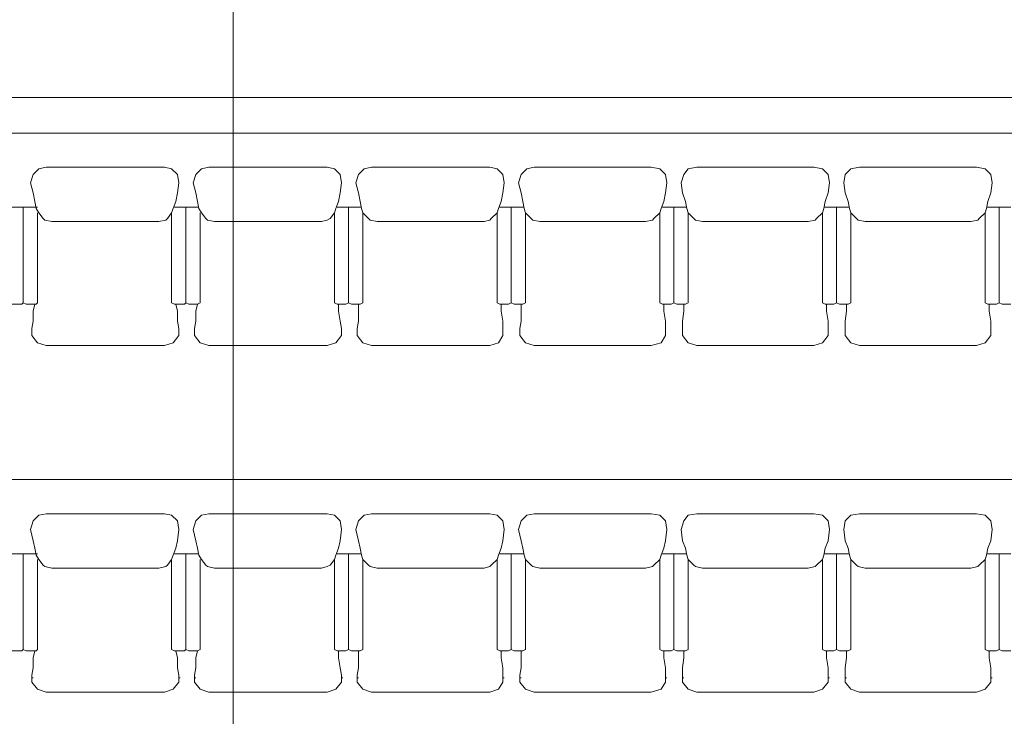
# Model space of a CAD drawing. Header units: inches. Extents: x -1441 to 3871, y -4351 to 2413.
# Tile 94 of 256: x 231 to 523, y -297 to -90. Entities that reach past the tile are written whole.
import ezdxf

# ---------------------------------------------------------------- set-up
doc = ezdxf.new("R2010")
doc.units = ezdxf.units.IN
doc.header["$MEASUREMENT"] = 0
doc.layers.add('at_Entity', color=7, linetype='Continuous')

msp = doc.modelspace()

# ---------------------------------------------------------------- linework, layer by layer
at = {"layer": 'at_Entity', "color": 7, "lineweight": 15}
for p, q in [((294.66923, -3177.14525), (294.66923, 1931.55059)), ((1316.48759, -112.95911), (-173.06748, -112.95911)), ((85.13726, -123.53994), (1055.3204, -123.53994)), ((237.09958, -134.12077), (235.40607, -135.81428)), ((239.21765, -133.70098), (237.09958, -134.12077)), ((274.35193, -133.70098), (239.21765, -133.70098)), ((276.46524, -134.12077), (274.35193, -133.70098)), ((278.15874, -135.81428), (276.46524, -134.12077)), ((285.35733, -134.12077), (283.66383, -135.81428)), ((287.47064, -133.70098), (285.35733, -134.12077)), ((322.60492, -133.70098), (287.47064, -133.70098)), ((324.72299, -134.12077), (322.60492, -133.70098)), ((326.41172, -135.81428), (324.72299, -134.12077)), ((333.61032, -134.12077), (331.91681, -135.81428)), ((335.72839, -133.70098), (333.61032, -134.12077)), ((370.86267, -133.70098), (335.72839, -133.70098)), ((372.97597, -134.12077), (370.86267, -133.70098)), ((374.66948, -135.81428), (372.97597, -134.12077)), ((381.8633, -134.12077), (380.17457, -135.81428)), ((383.98138, -133.70098), (381.8633, -134.12077)), ((418.69108, -133.70098), (383.98138, -133.70098)), ((421.23373, -134.12077), (418.69108, -133.70098)), ((422.92246, -135.81428), (421.23373, -134.12077)), ((429.69649, -134.12077), (428.42755, -135.81428)), ((432.23913, -133.70098), (429.69649, -134.12077)), ((466.94407, -133.70098), (432.23913, -133.70098)), ((469.48671, -134.12077), (466.94407, -133.70098)), ((471.18022, -135.81428), (469.48671, -134.12077)), ((477.94947, -134.12077), (476.26073, -135.81428)), ((480.49211, -133.70098), (477.94947, -134.12077)), ((515.20182, -133.70098), (480.49211, -133.70098)), ((517.7397, -134.12077), (515.20182, -133.70098)), ((519.4332, -135.81428), (517.7397, -134.12077)), ((235.40607, -135.81428), (234.5617, -138.35215)), ((278.58331, -138.35215), (278.15874, -135.81428)), ((283.66383, -135.81428), (282.81469, -138.35215)), ((326.83629, -138.35215), (326.41172, -135.81428)), ((331.91681, -135.81428), (331.07244, -138.35215)), ((375.09405, -138.35215), (374.66948, -135.81428)), ((380.17457, -135.81428), (379.32543, -138.35215)), ((423.34703, -138.35215), (422.92246, -135.81428)), ((428.42755, -135.81428), (427.57841, -138.35215)), ((471.60479, -138.35215), (471.18022, -135.81428)), ((476.26073, -135.81428), (475.83617, -138.35215)), ((519.85777, -138.35215), (519.4332, -135.81428)), ((234.5617, -138.35215), (235.40607, -141.3146)), ((278.58331, -138.35215), (278.15874, -141.3146)), ((282.81469, -138.35215), (283.66383, -141.3146)), ((326.83629, -138.35215), (326.41172, -141.3146)), ((331.07244, -138.35215), (331.91681, -141.3146)), ((375.09405, -138.35215), (374.66948, -141.3146)), ((379.32543, -138.35215), (380.17457, -141.3146)), ((423.34703, -138.35215), (422.92246, -141.3146)), ((427.57841, -138.35215), (428.00298, -141.3146)), ((471.60479, -138.35215), (471.18022, -141.3146)), ((475.83617, -138.35215), (476.26073, -141.3146)), ((519.85777, -138.35215), (519.4332, -141.3146)), ((235.40607, -141.3146), (235.83064, -143.85724)), ((278.15874, -141.3146), (277.73894, -143.85724)), ((283.66383, -141.3146), (284.08363, -143.85724)), ((326.41172, -141.3146), (325.99193, -143.85724)), ((331.91681, -141.3146), (332.34138, -143.85724)), ((374.66948, -141.3146), (374.24491, -143.85724)), ((380.17457, -141.3146), (380.59436, -143.85724)), ((422.92246, -141.3146), (422.50266, -143.85724)), ((428.00298, -141.3146), (428.84735, -143.85724)), ((471.18022, -141.3146), (470.33108, -143.85724)), ((476.26073, -141.3146), (477.1051, -143.85724)), ((519.4332, -141.3146), (518.58883, -143.85724)), ((229.05662, -145.55075), (232.01906, -145.55075)), ((232.01906, -145.55075), (232.44363, -145.55075)), ((232.44363, -173.911), (232.44363, -145.55075)), ((232.44363, -145.55075), (236.25521, -145.55075)), ((232.44363, -173.911), (232.44363, -145.55075)), ((236.25521, -145.97531), (235.83064, -143.85724)), ((236.25521, -145.55075), (236.67501, -145.55075)), ((236.25521, -145.97531), (237.09958, -147.24425)), ((276.8898, -145.97531), (276.46524, -147.24425)), ((277.73894, -143.85724), (276.8898, -145.97531)), ((277.31437, -145.55075), (280.27682, -145.55075)), ((277.31437, -145.55075), (277.73894, -145.55075)), ((280.27682, -145.55075), (280.70138, -145.55075)), ((280.70138, -173.911), (280.70138, -145.55075)), ((280.70138, -145.55075), (284.08363, -145.55075)), ((280.70138, -173.911), (280.70138, -145.55075)), ((284.50819, -145.97531), (284.08363, -143.85724)), ((284.08363, -145.55075), (284.50819, -145.55075)), ((284.50819, -145.97531), (285.35733, -147.24425)), ((325.14279, -145.97531), (324.72299, -147.24425)), ((325.99193, -143.85724), (325.14279, -145.97531)), ((325.56736, -145.55075), (328.11, -145.55075)), ((325.56736, -145.55075), (325.99193, -145.55075)), ((328.11, -145.55075), (328.95437, -145.55075)), ((328.95437, -173.911), (328.95437, -145.55075)), ((328.95437, -145.55075), (332.34138, -145.55075)), ((328.95437, -173.911), (328.95437, -145.55075)), ((332.76595, -145.97531), (332.34138, -143.85724)), ((332.34138, -145.55075), (332.76595, -145.55075)), ((332.76595, -145.97531), (333.18575, -147.24425)), ((373.40054, -145.97531), (372.97597, -147.24425)), ((374.24491, -143.85724), (373.40054, -145.97531)), ((373.82511, -145.55075), (376.36299, -145.55075)), ((373.82511, -145.55075), (374.24491, -145.55075)), ((376.36299, -145.55075), (377.20735, -145.55075)), ((377.20735, -173.911), (377.20735, -145.55075)), ((377.20735, -145.55075), (380.59436, -145.55075)), ((377.20735, -173.911), (377.20735, -145.55075)), ((381.01893, -145.97531), (380.59436, -143.85724)), ((380.59436, -145.55075), (381.01893, -145.55075)), ((381.01893, -145.97531), (381.4435, -147.24425)), ((421.65353, -145.97531), (421.23373, -147.24425)), ((422.50266, -143.85724), (421.65353, -145.97531)), ((422.0781, -145.55075), (424.61597, -145.55075)), ((422.0781, -145.55075), (422.50266, -145.55075)), ((424.61597, -145.55075), (425.46511, -145.55075)), ((425.46511, -173.911), (425.46511, -145.55075)), ((425.46511, -145.55075), (428.84735, -145.55075)), ((425.46511, -173.911), (425.46511, -145.55075)), ((429.27669, -145.97531), (428.84735, -143.85724)), ((428.84735, -145.55075), (429.27669, -145.55075)), ((429.27669, -145.97531), (429.69649, -147.24425)), ((469.91128, -145.97531), (469.48671, -147.24425)), ((470.33108, -143.85724), (469.91128, -145.97531)), ((469.91128, -145.55075), (470.33108, -145.55075)), ((470.33108, -145.55075), (472.87372, -145.55075)), ((472.87372, -145.55075), (473.71809, -145.55075)), ((473.71809, -173.911), (473.71809, -145.55075)), ((473.71809, -145.55075), (477.1051, -145.55075)), ((473.71809, -173.911), (473.71809, -145.55075)), ((477.52967, -145.97531), (477.1051, -143.85724)), ((477.1051, -145.55075), (477.52967, -145.55075)), ((477.52967, -145.97531), (477.94947, -147.24425)), ((518.16427, -145.97531), (517.7397, -147.24425)), ((518.58883, -143.85724), (518.16427, -145.97531)), ((518.16427, -145.55075), (518.58883, -145.55075)), ((518.58883, -145.55075), (521.12671, -145.55075)), ((521.12671, -145.55075), (521.97585, -145.55075)), ((521.97585, -173.911), (521.97585, -145.55075)), ((521.97585, -145.55075), (525.35809, -145.55075)), ((521.97585, -173.911), (521.97585, -145.55075)), ((236.67501, -173.911), (236.67501, -147.24425)), ((238.37328, -148.93776), (237.09958, -147.24425)), ((238.37328, -148.93776), (238.79308, -149.35756)), ((275.1963, -148.93776), (274.77173, -149.35756)), ((276.46524, -147.24425), (275.1963, -148.93776)), ((276.46524, -173.911), (276.46524, -147.24425)), ((284.93276, -173.911), (284.93276, -147.24425)), ((286.62627, -148.93776), (285.35733, -147.24425)), ((286.62627, -148.93776), (287.04607, -149.35756)), ((323.44928, -148.93776), (322.60492, -149.35756)), ((324.72299, -147.24425), (323.44928, -148.93776)), ((324.72299, -173.911), (324.72299, -147.24425)), ((334.87925, -148.93776), (333.18575, -147.24425)), ((333.18575, -173.911), (333.18575, -147.24425)), ((334.87925, -148.93776), (335.30382, -149.35756)), ((371.28247, -148.93776), (370.86267, -149.35756)), ((372.97597, -147.24425), (371.28247, -148.93776)), ((372.97597, -173.911), (372.97597, -147.24425)), ((383.13701, -148.93776), (381.4435, -147.24425)), ((381.4435, -173.911), (381.4435, -147.24425)), ((383.13701, -148.93776), (383.55681, -149.35756)), ((419.54022, -148.93776), (419.11565, -149.35756)), ((421.23373, -147.24425), (419.54022, -148.93776)), ((421.23373, -173.911), (421.23373, -147.24425)), ((431.38999, -148.93776), (429.69649, -147.24425)), ((429.69649, -173.911), (429.69649, -147.24425)), ((431.38999, -148.93776), (431.81456, -149.35756)), ((467.79321, -148.93776), (467.36864, -149.35756)), ((469.48671, -147.24425), (467.79321, -148.93776)), ((469.48671, -173.911), (469.48671, -147.24425)), ((479.64775, -148.93776), (477.94947, -147.24425)), ((477.94947, -173.911), (477.94947, -147.24425)), ((479.64775, -148.93776), (480.06754, -149.35756)), ((516.04619, -148.93776), (515.62639, -149.35756)), ((517.7397, -147.24425), (516.04619, -148.93776)), ((517.7397, -173.911), (517.7397, -147.24425)), ((240.91116, -149.78212), (238.79308, -149.35756)), ((272.65843, -149.78212), (240.91116, -149.78212)), ((274.77173, -149.35756), (272.65843, -149.78212)), ((289.16414, -149.78212), (287.04607, -149.35756)), ((320.91141, -149.78212), (289.16414, -149.78212)), ((322.60492, -149.35756), (320.91141, -149.78212)), ((337.41713, -149.78212), (335.30382, -149.35756)), ((369.16916, -149.78212), (337.41713, -149.78212)), ((370.86267, -149.35756), (369.16916, -149.78212)), ((385.67488, -149.78212), (383.55681, -149.35756)), ((416.99758, -149.78212), (385.67488, -149.78212)), ((419.11565, -149.35756), (416.99758, -149.78212)), ((433.92786, -149.78212), (431.81456, -149.35756)), ((465.25533, -149.78212), (433.92786, -149.78212)), ((467.36864, -149.35756), (465.25533, -149.78212)), ((482.18562, -149.78212), (480.06754, -149.35756)), ((513.50832, -149.78212), (482.18562, -149.78212)), ((515.62639, -149.35756), (513.50832, -149.78212)), ((229.05662, -174.33557), (232.01906, -174.33557)), ((232.01906, -174.33557), (232.44363, -173.911)), ((232.44363, -173.911), (233.29277, -174.33557)), ((233.29277, -174.33557), (236.25521, -174.33557)), ((235.40607, -176.44887), (235.83064, -174.33557)), ((236.25521, -174.33557), (236.67501, -173.911)), ((276.46524, -173.911), (277.31437, -174.33557)), ((277.31437, -174.33557), (280.27682, -174.33557)), ((278.15874, -176.44887), (277.73894, -174.33557)), ((280.27682, -174.33557), (280.70138, -173.911)), ((280.70138, -173.911), (281.54575, -174.33557)), ((281.54575, -174.33557), (284.08363, -174.33557)), ((283.66383, -176.44887), (284.08363, -174.33557)), ((284.08363, -174.33557), (284.93276, -173.911)), ((324.72299, -173.911), (325.56736, -174.33557)), ((325.56736, -174.33557), (328.11, -174.33557)), ((325.99193, -176.44887), (325.99193, -174.33557)), ((328.11, -174.33557), (328.95437, -173.911)), ((328.95437, -173.911), (329.80351, -174.33557)), ((329.80351, -174.33557), (332.34138, -174.33557)), ((331.91681, -179.41132), (331.91681, -174.33557)), ((332.34138, -174.33557), (333.18575, -173.911)), ((372.97597, -173.911), (373.82511, -174.33557)), ((373.82511, -174.33557), (376.36299, -174.33557)), ((374.24491, -176.44887), (374.24491, -174.33557)), ((376.36299, -174.33557), (377.20735, -173.911)), ((377.20735, -173.911), (378.05649, -174.33557)), ((378.05649, -174.33557), (380.59436, -174.33557)), ((380.17457, -179.41132), (380.17457, -174.33557)), ((380.59436, -174.33557), (381.4435, -173.911)), ((421.23373, -173.911), (422.0781, -174.33557)), ((422.0781, -174.33557), (424.61597, -174.33557)), ((422.50266, -176.44887), (422.50266, -174.33557)), ((424.61597, -174.33557), (425.46511, -173.911)), ((425.46511, -173.911), (426.30947, -174.33557)), ((426.30947, -174.33557), (428.84735, -174.33557)), ((428.42755, -176.44887), (428.42755, -174.33557)), ((428.84735, -174.33557), (429.69649, -173.911)), ((469.48671, -173.911), (470.33108, -174.33557)), ((470.33108, -174.33557), (472.87372, -174.33557)), ((470.75565, -176.44887), (470.75565, -174.33557)), ((472.87372, -174.33557), (473.71809, -173.911)), ((473.71809, -173.911), (474.56723, -174.33557)), ((474.56723, -174.33557), (477.1051, -174.33557)), ((476.68053, -176.44887), (476.68053, -174.33557)), ((477.1051, -174.33557), (477.94947, -173.911)), ((517.7397, -173.911), (518.58883, -174.33557)), ((518.58883, -174.33557), (521.12671, -174.33557)), ((519.00863, -176.44887), (519.00863, -174.33557)), ((521.12671, -174.33557), (521.97585, -173.911)), ((521.97585, -173.911), (522.82021, -174.33557)), ((522.82021, -174.33557), (525.35809, -174.33557)), ((235.40607, -179.41132), (235.40607, -176.44887)), ((278.15874, -179.41132), (278.15874, -176.44887)), ((283.66383, -179.41132), (283.66383, -176.44887)), ((326.41172, -179.41132), (325.99193, -176.44887)), ((374.66948, -179.41132), (374.24491, -176.44887)), ((422.92246, -179.41132), (422.50266, -176.44887)), ((428.00298, -179.41132), (428.42755, -176.44887)), ((471.18022, -179.41132), (470.75565, -176.44887)), ((476.26073, -179.41132), (476.68053, -176.44887)), ((519.4332, -179.41132), (519.00863, -176.44887)), ((234.9815, -181.52939), (235.40607, -179.41132)), ((278.58331, -181.52939), (278.15874, -179.41132)), ((283.23926, -181.52939), (283.66383, -179.41132)), ((326.83629, -181.52939), (326.41172, -179.41132)), ((331.49224, -181.52939), (331.91681, -179.41132)), ((374.66948, -181.52939), (374.66948, -179.41132)), ((379.75, -181.52939), (380.17457, -179.41132)), ((422.92246, -181.52939), (422.92246, -179.41132)), ((428.00298, -181.52939), (428.00298, -179.41132)), ((471.18022, -181.52939), (471.18022, -179.41132)), ((476.26073, -181.52939), (476.26073, -179.41132)), ((519.4332, -181.52939), (519.4332, -179.41132)), ((234.9815, -182.79833), (234.9815, -181.52939)), ((234.9815, -181.95396), (234.9815, -182.37376)), ((234.9815, -182.79833), (234.9815, -183.64747)), ((236.67501, -185.76554), (234.9815, -183.64747)), ((278.58331, -183.64747), (276.8898, -185.76554)), ((278.58331, -182.79833), (278.58331, -181.52939)), ((278.58331, -181.95396), (278.58331, -182.37376)), ((278.58331, -182.79833), (278.58331, -183.64747)), ((283.23926, -182.79833), (283.23926, -181.52939)), ((283.23926, -181.95396), (283.23926, -182.37376)), ((283.23926, -182.79833), (283.23926, -183.64747)), ((284.93276, -185.76554), (283.23926, -183.64747)), ((326.83629, -183.64747), (325.14279, -185.76554)), ((326.83629, -182.79833), (326.83629, -181.52939)), ((326.83629, -181.95396), (326.83629, -182.37376)), ((326.83629, -182.79833), (326.83629, -183.64747)), ((331.49224, -182.79833), (331.49224, -181.52939)), ((331.49224, -181.95396), (331.49224, -182.37376)), ((331.49224, -182.79833), (331.49224, -183.64747)), ((333.18575, -185.76554), (331.49224, -183.64747)), ((374.66948, -183.64747), (373.40054, -185.76554)), ((374.66948, -182.79833), (374.66948, -181.52939)), ((374.66948, -181.95396), (374.66948, -182.37376)), ((374.66948, -182.79833), (374.66948, -183.64747)), ((379.75, -182.79833), (379.75, -181.52939)), ((379.75, -181.95396), (379.75, -182.37376)), ((379.75, -182.79833), (379.75, -183.64747)), ((381.4435, -185.76554), (379.75, -183.64747)), ((422.92246, -183.64747), (421.65353, -185.76554)), ((422.92246, -182.79833), (422.92246, -181.52939)), ((422.92246, -181.95396), (422.92246, -182.37376)), ((422.92246, -182.79833), (422.92246, -183.64747)), ((428.00298, -182.79833), (428.00298, -181.52939)), ((428.00298, -181.95396), (428.00298, -182.37376)), ((428.00298, -182.79833), (428.00298, -183.64747)), ((429.69649, -185.76554), (428.00298, -183.64747)), ((471.18022, -183.64747), (469.48671, -185.76554)), ((471.18022, -182.79833), (471.18022, -181.52939)), ((471.18022, -181.95396), (471.18022, -182.37376)), ((471.18022, -182.79833), (471.18022, -183.64747)), ((476.26073, -182.79833), (476.26073, -181.52939)), ((476.26073, -181.95396), (476.26073, -182.37376)), ((476.26073, -182.79833), (476.26073, -183.64747)), ((477.94947, -185.76554), (476.26073, -183.64747)), ((519.4332, -183.64747), (517.7397, -185.76554)), ((519.4332, -182.79833), (519.4332, -181.52939)), ((519.4332, -181.95396), (519.4332, -182.37376)), ((519.4332, -182.79833), (519.4332, -183.64747)), ((239.21765, -186.60991), (236.67501, -185.76554)), ((274.35193, -186.60991), (239.21765, -186.60991)), ((276.8898, -185.76554), (274.35193, -186.60991)), ((287.47064, -186.60991), (284.93276, -185.76554)), ((322.60492, -186.60991), (287.47064, -186.60991)), ((325.14279, -185.76554), (322.60492, -186.60991)), ((335.72839, -186.60991), (333.18575, -185.76554)), ((370.86267, -186.60991), (335.72839, -186.60991)), ((373.40054, -185.76554), (370.86267, -186.60991)), ((383.98138, -186.60991), (381.4435, -185.76554)), ((418.69108, -186.60991), (383.98138, -186.60991)), ((421.65353, -185.76554), (418.69108, -186.60991)), ((432.23913, -186.60991), (429.69649, -185.76554)), ((466.94407, -186.60991), (432.23913, -186.60991)), ((469.48671, -185.76554), (466.94407, -186.60991)), ((480.49211, -186.60991), (477.94947, -185.76554)), ((515.20182, -186.60991), (480.49211, -186.60991)), ((517.7397, -185.76554), (515.20182, -186.60991)), ((85.13726, -226.40013), (1055.3204, -226.40013)), ((239.21765, -236.5564), (237.09958, -236.98097)), ((274.35193, -236.5564), (239.21765, -236.5564)), ((276.46524, -236.98097), (274.35193, -236.5564)), ((287.47064, -236.5564), (285.35733, -236.98097)), ((322.60492, -236.5564), (287.47064, -236.5564)), ((324.72299, -236.98097), (322.60492, -236.5564)), ((335.72839, -236.5564), (333.61032, -236.98097)), ((370.86267, -236.5564), (335.72839, -236.5564)), ((372.97597, -236.98097), (370.86267, -236.5564)), ((383.98138, -236.5564), (381.8633, -236.98097)), ((418.69108, -236.5564), (383.98138, -236.5564)), ((421.23373, -236.98097), (418.69108, -236.5564)), ((432.23913, -236.5564), (429.69649, -236.98097)), ((466.94407, -236.5564), (432.23913, -236.5564)), ((469.48671, -236.98097), (466.94407, -236.5564)), ((480.49211, -236.5564), (477.94947, -236.98097)), ((515.20182, -236.5564), (480.49211, -236.5564)), ((517.7397, -236.98097), (515.20182, -236.5564)), ((235.40607, -238.67447), (234.5617, -241.21235)), ((237.09958, -236.98097), (235.40607, -238.67447)), ((278.15874, -238.67447), (276.46524, -236.98097)), ((278.58331, -241.21235), (278.15874, -238.67447)), ((283.66383, -238.67447), (282.81469, -241.21235)), ((285.35733, -236.98097), (283.66383, -238.67447)), ((326.41172, -238.67447), (324.72299, -236.98097)), ((326.83629, -241.21235), (326.41172, -238.67447)), ((331.91681, -238.67447), (331.07244, -241.21235)), ((333.61032, -236.98097), (331.91681, -238.67447)), ((374.66948, -238.67447), (372.97597, -236.98097)), ((375.09405, -241.21235), (374.66948, -238.67447)), ((380.17457, -238.67447), (379.32543, -241.21235)), ((381.8633, -236.98097), (380.17457, -238.67447)), ((422.92246, -238.67447), (421.23373, -236.98097)), ((423.34703, -241.21235), (422.92246, -238.67447)), ((428.42755, -238.67447), (427.57841, -241.21235)), ((429.69649, -236.98097), (428.42755, -238.67447)), ((471.18022, -238.67447), (469.48671, -236.98097)), ((471.60479, -241.21235), (471.18022, -238.67447)), ((476.26073, -238.67447), (475.83617, -241.21235)), ((477.94947, -236.98097), (476.26073, -238.67447)), ((519.4332, -238.67447), (517.7397, -236.98097)), ((519.85777, -241.21235), (519.4332, -238.67447)), ((234.5617, -241.21235), (235.40607, -244.59936)), ((278.58331, -241.21235), (278.15874, -244.59936)), ((282.81469, -241.21235), (283.66383, -244.59936)), ((326.83629, -241.21235), (326.41172, -244.59936)), ((331.07244, -241.21235), (331.91681, -244.59936)), ((375.09405, -241.21235), (374.66948, -244.59936)), ((379.32543, -241.21235), (380.17457, -244.59936)), ((423.34703, -241.21235), (422.92246, -244.59936)), ((427.57841, -241.21235), (428.00298, -244.59936)), ((471.60479, -241.21235), (471.18022, -244.59936)), ((475.83617, -241.21235), (476.26073, -244.59936)), ((519.85777, -241.21235), (519.4332, -244.59936)), ((235.40607, -244.59936), (235.83064, -246.71743)), ((278.15874, -244.59936), (277.73894, -246.71743)), ((283.66383, -244.59936), (284.08363, -246.71743)), ((326.41172, -244.59936), (325.99193, -246.71743)), ((331.91681, -244.59936), (332.34138, -246.71743)), ((374.66948, -244.59936), (374.24491, -246.71743)), ((380.17457, -244.59936), (380.59436, -246.71743)), ((422.92246, -244.59936), (422.50266, -246.71743)), ((428.00298, -244.59936), (428.84735, -246.71743)), ((471.18022, -244.59936), (470.33108, -246.71743)), ((476.26073, -244.59936), (477.1051, -246.71743)), ((519.4332, -244.59936), (518.58883, -246.71743)), ((236.25521, -248.83074), (235.83064, -246.71743)), ((277.73894, -246.71743), (276.8898, -248.83074)), ((284.50819, -248.83074), (284.08363, -246.71743)), ((325.99193, -246.71743), (325.14279, -248.83074)), ((332.76595, -248.83074), (332.34138, -246.71743)), ((374.24491, -246.71743), (373.40054, -248.83074)), ((381.01893, -248.83074), (380.59436, -246.71743)), ((422.50266, -246.71743), (421.65353, -248.83074)), ((429.27669, -248.83074), (428.84735, -246.71743)), ((470.33108, -246.71743), (469.91128, -248.83074)), ((477.52967, -248.83074), (477.1051, -246.71743)), ((518.58883, -246.71743), (518.16427, -248.83074)), ((229.05662, -248.41094), (232.01906, -248.41094)), ((232.01906, -248.41094), (232.44363, -248.41094)), ((232.44363, -276.77119), (232.44363, -248.41094)), ((232.44363, -248.41094), (236.25521, -248.41094)), ((232.44363, -276.77119), (232.44363, -248.41094)), ((236.25521, -248.41094), (236.67501, -248.41094)), ((236.25521, -248.83074), (237.09958, -250.10444)), ((236.67501, -276.77119), (236.67501, -250.10444)), ((238.37328, -251.79318), (237.09958, -250.10444)), ((276.46524, -250.10444), (275.1963, -251.79318)), ((276.8898, -248.83074), (276.46524, -250.10444)), ((276.46524, -276.77119), (276.46524, -250.10444)), ((277.31437, -248.41094), (280.27682, -248.41094)), ((277.31437, -248.41094), (277.73894, -248.41094)), ((280.27682, -248.41094), (280.70138, -248.41094)), ((280.70138, -276.77119), (280.70138, -248.41094)), ((280.70138, -248.41094), (284.08363, -248.41094)), ((280.70138, -276.77119), (280.70138, -248.41094)), ((284.08363, -248.41094), (284.50819, -248.41094)), ((284.50819, -248.83074), (285.35733, -250.10444)), ((284.93276, -276.77119), (284.93276, -250.10444)), ((286.62627, -251.79318), (285.35733, -250.10444)), ((324.72299, -250.10444), (323.44928, -251.79318)), ((325.14279, -248.83074), (324.72299, -250.10444)), ((324.72299, -276.77119), (324.72299, -250.10444)), ((325.56736, -248.41094), (328.11, -248.41094)), ((325.56736, -248.41094), (325.99193, -248.41094)), ((328.11, -248.41094), (328.95437, -248.41094)), ((328.95437, -276.77119), (328.95437, -248.41094)), ((328.95437, -248.41094), (332.34138, -248.41094)), ((328.95437, -276.77119), (328.95437, -248.41094)), ((332.34138, -248.41094), (332.76595, -248.41094)), ((332.76595, -248.83074), (333.18575, -250.10444)), ((334.87925, -251.79318), (333.18575, -250.10444)), ((333.18575, -276.77119), (333.18575, -250.10444)), ((372.97597, -250.10444), (371.28247, -251.79318)), ((373.40054, -248.83074), (372.97597, -250.10444)), ((372.97597, -276.77119), (372.97597, -250.10444)), ((373.82511, -248.41094), (376.36299, -248.41094)), ((373.82511, -248.41094), (374.24491, -248.41094)), ((376.36299, -248.41094), (377.20735, -248.41094)), ((377.20735, -276.77119), (377.20735, -248.41094)), ((377.20735, -248.41094), (380.59436, -248.41094)), ((377.20735, -276.77119), (377.20735, -248.41094)), ((380.59436, -248.41094), (381.01893, -248.41094)), ((381.01893, -248.83074), (381.4435, -250.10444)), ((383.13701, -251.79318), (381.4435, -250.10444)), ((381.4435, -276.77119), (381.4435, -250.10444)), ((421.23373, -250.10444), (419.54022, -251.79318)), ((421.65353, -248.83074), (421.23373, -250.10444)), ((421.23373, -276.77119), (421.23373, -250.10444)), ((422.0781, -248.41094), (424.61597, -248.41094)), ((422.0781, -248.41094), (422.50266, -248.41094)), ((424.61597, -248.41094), (425.46511, -248.41094)), ((425.46511, -276.77119), (425.46511, -248.41094)), ((425.46511, -248.41094), (428.84735, -248.41094)), ((425.46511, -276.77119), (425.46511, -248.41094)), ((428.84735, -248.41094), (429.27669, -248.41094)), ((429.27669, -248.83074), (429.69649, -250.10444)), ((431.38999, -251.79318), (429.69649, -250.10444)), ((429.69649, -276.77119), (429.69649, -250.10444)), ((469.48671, -250.10444), (467.79321, -251.79318)), ((469.91128, -248.83074), (469.48671, -250.10444)), ((469.48671, -276.77119), (469.48671, -250.10444)), ((469.91128, -248.41094), (470.33108, -248.41094)), ((470.33108, -248.41094), (472.87372, -248.41094)), ((472.87372, -248.41094), (473.71809, -248.41094)), ((473.71809, -276.77119), (473.71809, -248.41094)), ((473.71809, -248.41094), (477.1051, -248.41094)), ((473.71809, -276.77119), (473.71809, -248.41094)), ((477.1051, -248.41094), (477.52967, -248.41094)), ((477.52967, -248.83074), (477.94947, -250.10444)), ((479.64775, -251.79318), (477.94947, -250.10444)), ((477.94947, -276.77119), (477.94947, -250.10444)), ((517.7397, -250.10444), (516.04619, -251.79318)), ((518.16427, -248.83074), (517.7397, -250.10444)), ((517.7397, -276.77119), (517.7397, -250.10444)), ((518.16427, -248.41094), (518.58883, -248.41094)), ((518.58883, -248.41094), (521.12671, -248.41094)), ((521.12671, -248.41094), (521.97585, -248.41094)), ((521.97585, -276.77119), (521.97585, -248.41094)), ((521.97585, -248.41094), (525.35809, -248.41094)), ((521.97585, -276.77119), (521.97585, -248.41094)), ((238.37328, -251.79318), (238.79308, -252.21775)), ((240.91116, -252.64232), (238.79308, -252.21775)), ((272.65843, -252.64232), (240.91116, -252.64232)), ((274.77173, -252.21775), (272.65843, -252.64232)), ((275.1963, -251.79318), (274.77173, -252.21775)), ((286.62627, -251.79318), (287.04607, -252.21775)), ((289.16414, -252.64232), (287.04607, -252.21775)), ((320.91141, -252.64232), (289.16414, -252.64232)), ((322.60492, -252.21775), (320.91141, -252.64232)), ((323.44928, -251.79318), (322.60492, -252.21775)), ((334.87925, -251.79318), (335.30382, -252.21775)), ((337.41713, -252.64232), (335.30382, -252.21775)), ((369.16916, -252.64232), (337.41713, -252.64232)), ((370.86267, -252.21775), (369.16916, -252.64232)), ((371.28247, -251.79318), (370.86267, -252.21775)), ((383.13701, -251.79318), (383.55681, -252.21775)), ((385.67488, -252.64232), (383.55681, -252.21775)), ((416.99758, -252.64232), (385.67488, -252.64232)), ((419.11565, -252.21775), (416.99758, -252.64232)), ((419.54022, -251.79318), (419.11565, -252.21775)), ((431.38999, -251.79318), (431.81456, -252.21775)), ((433.92786, -252.64232), (431.81456, -252.21775)), ((465.25533, -252.64232), (433.92786, -252.64232)), ((467.36864, -252.21775), (465.25533, -252.64232)), ((467.79321, -251.79318), (467.36864, -252.21775)), ((479.64775, -251.79318), (480.06754, -252.21775)), ((482.18562, -252.64232), (480.06754, -252.21775)), ((513.50832, -252.64232), (482.18562, -252.64232)), ((515.62639, -252.21775), (513.50832, -252.64232)), ((516.04619, -251.79318), (515.62639, -252.21775)), ((229.05662, -277.19576), (232.01906, -277.19576)), ((232.01906, -277.19576), (232.44363, -276.77119)), ((232.44363, -276.77119), (233.29277, -277.19576)), ((233.29277, -277.19576), (236.25521, -277.19576)), ((235.40607, -279.30907), (235.83064, -277.19576)), ((236.25521, -277.19576), (236.67501, -276.77119)), ((276.46524, -276.77119), (277.31437, -277.19576)), ((277.31437, -277.19576), (280.27682, -277.19576)), ((278.15874, -279.30907), (277.73894, -277.19576)), ((280.27682, -277.19576), (280.70138, -276.77119)), ((280.70138, -276.77119), (281.54575, -277.19576)), ((281.54575, -277.19576), (284.08363, -277.19576)), ((283.66383, -279.30907), (284.08363, -277.19576)), ((284.08363, -277.19576), (284.93276, -276.77119)), ((324.72299, -276.77119), (325.56736, -277.19576)), ((325.56736, -277.19576), (328.11, -277.19576)), ((325.99193, -279.30907), (325.99193, -277.19576)), ((328.11, -277.19576), (328.95437, -276.77119)), ((328.95437, -276.77119), (329.80351, -277.19576)), ((329.80351, -277.19576), (332.34138, -277.19576)), ((331.91681, -282.27151), (331.91681, -277.19576)), ((332.34138, -277.19576), (333.18575, -276.77119)), ((372.97597, -276.77119), (373.82511, -277.19576)), ((373.82511, -277.19576), (376.36299, -277.19576)), ((374.24491, -279.30907), (374.24491, -277.19576)), ((376.36299, -277.19576), (377.20735, -276.77119)), ((377.20735, -276.77119), (378.05649, -277.19576)), ((378.05649, -277.19576), (380.59436, -277.19576)), ((380.17457, -282.27151), (380.17457, -277.19576)), ((380.59436, -277.19576), (381.4435, -276.77119)), ((421.23373, -276.77119), (422.0781, -277.19576)), ((422.0781, -277.19576), (424.61597, -277.19576)), ((422.50266, -279.30907), (422.50266, -277.19576)), ((424.61597, -277.19576), (425.46511, -276.77119)), ((425.46511, -276.77119), (426.30947, -277.19576)), ((426.30947, -277.19576), (428.84735, -277.19576)), ((428.42755, -279.30907), (428.42755, -277.19576)), ((428.84735, -277.19576), (429.69649, -276.77119)), ((469.48671, -276.77119), (470.33108, -277.19576)), ((470.33108, -277.19576), (472.87372, -277.19576)), ((470.75565, -279.30907), (470.75565, -277.19576)), ((472.87372, -277.19576), (473.71809, -276.77119)), ((473.71809, -276.77119), (474.56723, -277.19576)), ((474.56723, -277.19576), (477.1051, -277.19576)), ((476.68053, -279.30907), (476.68053, -277.19576)), ((477.1051, -277.19576), (477.94947, -276.77119)), ((517.7397, -276.77119), (518.58883, -277.19576)), ((518.58883, -277.19576), (521.12671, -277.19576)), ((519.00863, -279.30907), (519.00863, -277.19576)), ((521.12671, -277.19576), (521.97585, -276.77119)), ((521.97585, -276.77119), (522.82021, -277.19576)), ((522.82021, -277.19576), (525.35809, -277.19576)), ((235.40607, -282.27151), (235.40607, -279.30907)), ((278.15874, -282.27151), (278.15874, -279.30907)), ((283.66383, -282.27151), (283.66383, -279.30907)), ((326.41172, -282.27151), (325.99193, -279.30907)), ((374.66948, -282.27151), (374.24491, -279.30907)), ((422.92246, -282.27151), (422.50266, -279.30907)), ((428.00298, -282.27151), (428.42755, -279.30907)), ((471.18022, -282.27151), (470.75565, -279.30907)), ((476.26073, -282.27151), (476.68053, -279.30907)), ((519.4332, -282.27151), (519.00863, -279.30907)), ((234.9815, -284.38958), (235.40607, -282.27151)), ((278.58331, -284.38958), (278.15874, -282.27151)), ((283.23926, -284.38958), (283.66383, -282.27151)), ((326.83629, -284.38958), (326.41172, -282.27151)), ((331.49224, -284.38958), (331.91681, -282.27151)), ((374.66948, -284.38958), (374.66948, -282.27151)), ((379.75, -284.38958), (380.17457, -282.27151)), ((422.92246, -284.38958), (422.92246, -282.27151)), ((428.00298, -284.38958), (428.00298, -282.27151)), ((471.18022, -284.38958), (471.18022, -282.27151)), ((476.26073, -284.38958), (476.26073, -282.27151)), ((519.4332, -284.38958), (519.4332, -282.27151)), ((234.9815, -285.65852), (234.9815, -284.38958)), ((234.9815, -285.23395), (235.40607, -285.23395)), ((234.9815, -285.65852), (234.9815, -286.50766)), ((278.58331, -285.65852), (278.58331, -284.38958)), ((278.58331, -285.23395), (279.00788, -285.23395)), ((278.58331, -285.65852), (278.58331, -286.50766)), ((283.23926, -285.65852), (283.23926, -284.38958)), ((283.23926, -285.23395), (283.66383, -285.23395)), ((283.23926, -285.65852), (283.23926, -286.50766)), ((326.83629, -285.65852), (326.83629, -284.38958)), ((326.83629, -285.23395), (327.26086, -285.23395)), ((326.83629, -285.65852), (326.83629, -286.50766)), ((331.49224, -285.65852), (331.49224, -284.38958)), ((331.49224, -285.23395), (331.91681, -285.23395)), ((331.49224, -285.65852), (331.49224, -286.50766)), ((374.66948, -285.65852), (374.66948, -284.38958)), ((374.66948, -285.23395), (375.09405, -285.23395)), ((374.66948, -285.65852), (374.66948, -286.50766)), ((379.75, -285.65852), (379.75, -284.38958)), ((379.75, -285.23395), (380.17457, -285.23395)), ((379.75, -285.65852), (379.75, -286.50766)), ((422.92246, -285.65852), (422.92246, -284.38958)), ((422.92246, -285.23395), (423.34703, -285.23395)), ((422.92246, -285.65852), (422.92246, -286.50766)), ((428.00298, -285.65852), (428.00298, -284.38958)), ((428.00298, -285.23395), (428.42755, -285.23395)), ((428.00298, -285.65852), (428.00298, -286.50766)), ((471.18022, -285.65852), (471.18022, -284.38958)), ((471.18022, -285.23395), (471.60479, -285.23395)), ((471.18022, -285.65852), (471.18022, -286.50766)), ((476.26073, -285.65852), (476.26073, -284.38958)), ((476.26073, -285.23395), (476.68053, -285.23395)), ((476.26073, -285.65852), (476.26073, -286.50766)), ((519.4332, -285.65852), (519.4332, -284.38958)), ((519.4332, -285.23395), (519.85777, -285.23395)), ((519.4332, -285.65852), (519.4332, -286.50766)), ((236.67501, -288.62096), (234.9815, -286.50766)), ((239.21765, -289.4701), (236.67501, -288.62096)), ((276.8898, -288.62096), (274.35193, -289.4701)), ((278.58331, -286.50766), (276.8898, -288.62096)), ((284.93276, -288.62096), (283.23926, -286.50766)), ((287.47064, -289.4701), (284.93276, -288.62096)), ((325.14279, -288.62096), (322.60492, -289.4701)), ((326.83629, -286.50766), (325.14279, -288.62096)), ((333.18575, -288.62096), (331.49224, -286.50766)), ((335.72839, -289.4701), (333.18575, -288.62096)), ((373.40054, -288.62096), (370.86267, -289.4701)), ((374.66948, -286.50766), (373.40054, -288.62096)), ((381.4435, -288.62096), (379.75, -286.50766)), ((383.98138, -289.4701), (381.4435, -288.62096)), ((421.65353, -288.62096), (418.69108, -289.4701)), ((422.92246, -286.50766), (421.65353, -288.62096)), ((429.69649, -288.62096), (428.00298, -286.50766)), ((432.23913, -289.4701), (429.69649, -288.62096)), ((469.48671, -288.62096), (466.94407, -289.4701)), ((471.18022, -286.50766), (469.48671, -288.62096)), ((477.94947, -288.62096), (476.26073, -286.50766)), ((480.49211, -289.4701), (477.94947, -288.62096)), ((517.7397, -288.62096), (515.20182, -289.4701)), ((519.4332, -286.50766), (517.7397, -288.62096)), ((274.35193, -289.4701), (239.21765, -289.4701)), ((322.60492, -289.4701), (287.47064, -289.4701)), ((370.86267, -289.4701), (335.72839, -289.4701)), ((418.69108, -289.4701), (383.98138, -289.4701)), ((466.94407, -289.4701), (432.23913, -289.4701)), ((515.20182, -289.4701), (480.49211, -289.4701))]:
    msp.add_line(p, q, dxfattribs=at)

doc.saveas('drawing.dxf')
